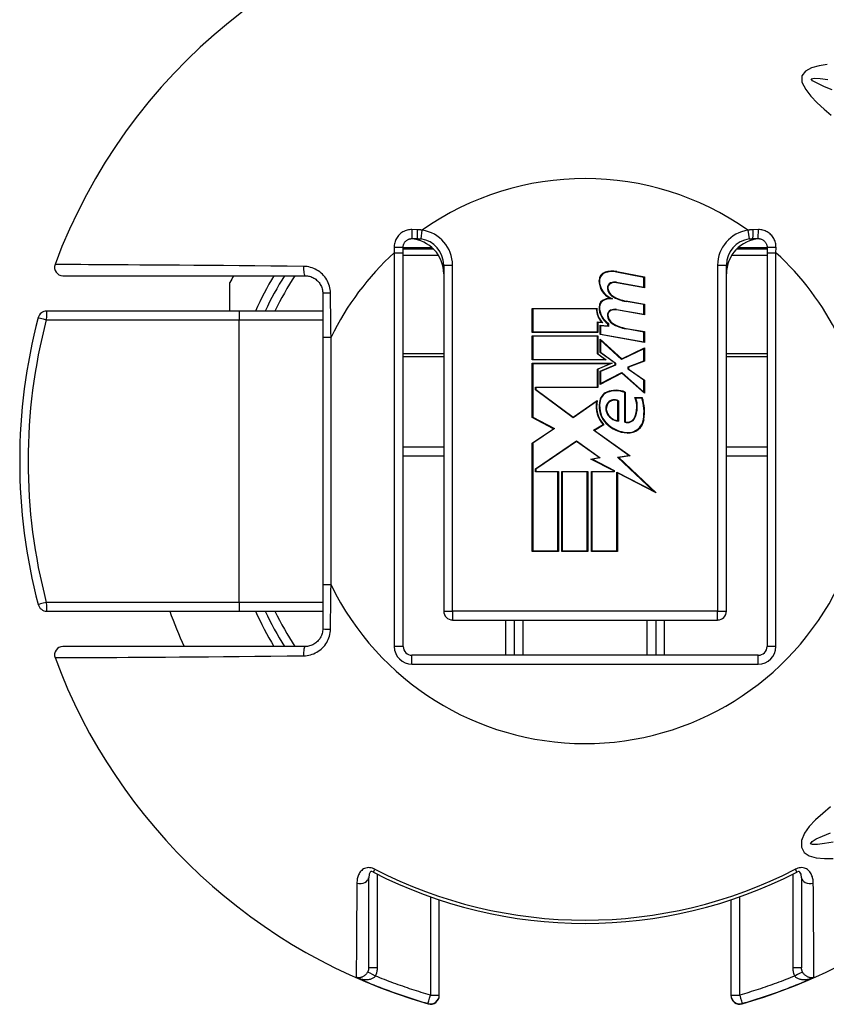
# Model space of a CAD drawing. Header units: inches. Extents: x 1.4 to 84.3, y 1.3 to 54.8.
# Tile 6 of 25: x 18 to 19.3, y 17 to 18.6. Entities that reach past the tile are written whole.
import ezdxf

# ---------------------------------------------------------------- set-up
doc = ezdxf.new("R2010")
doc.units = ezdxf.units.IN
doc.header["$LTSCALE"] = 5.063091
doc.header["$MEASUREMENT"] = 0
doc.layers.add('Visible Edges(ANSI)', color=7, linetype='Continuous', lineweight=25)
doc.layers.add('Visible Tangent Edges(ANSI)', color=7, linetype='Continuous', lineweight=25)

msp = doc.modelspace()

# ---------------------------------------------------------------- linework, layer by layer
at = {"layer": 'Visible Edges(ANSI)'}
for p, q in [((18.6256, 18.2359), (18.6342, 18.2359)), ((19.1833, 18.2359), (19.1919, 18.2359)), ((18.6111, 18.2129), (18.6111, 18.2214)), ((18.6611, 18.2185), (18.6111, 18.2185)), ((18.6111, 17.5684), (18.6111, 18.2129)), ((19.2064, 18.2185), (19.1564, 18.2185)), ((19.2064, 18.2214), (19.2064, 18.2129)), ((19.2064, 18.2129), (19.2064, 17.5684)), ((18.6776, 18.1925), (18.6776, 17.6262)), ((19.005, 18.1725), (18.9602, 18.1812)), ((18.9604, 18.182), (19.0058, 18.1731)), ((19.1399, 17.6262), (19.1399, 18.1925)), ((18.0546, 18.1752), (18.4507, 18.1752)), ((18.3279, 18.1174), (18.3279, 18.164)), ((19.0058, 18.1556), (18.9601, 18.1637)), ((18.9602, 18.1645), (19.005, 18.1566)), ((19.005, 18.1566), (19.005, 18.1725)), ((19.0058, 18.1731), (19.0058, 18.1556)), ((18.4796, 18.1463), (18.4796, 18.0745)), ((19.005, 18.1279), (18.9759, 18.1331)), ((18.976, 18.1339), (19.0058, 18.1286)), ((18.3435, 18.1174), (18.0283, 18.1174)), ((18.4796, 18.1174), (18.3435, 18.1174)), ((18.8224, 18.1218), (18.9279, 18.1218)), ((18.8224, 18.0825), (18.8224, 18.1218)), ((18.9271, 18.121), (18.8232, 18.121)), ((18.8232, 18.121), (18.8232, 18.0833)), ((19.0058, 18.1111), (18.9601, 18.1192)), ((18.9602, 18.12), (19.005, 18.112)), ((19.005, 18.112), (19.005, 18.1279)), ((19.0058, 18.1286), (19.0058, 18.1111)), ((18.9289, 18.0833), (18.9289, 18.0996)), ((18.9289, 18.0996), (18.9357, 18.099)), ((18.9297, 18.0988), (18.9297, 18.0825)), ((18.9378, 18.0981), (18.9297, 18.0988)), ((18.9462, 18.0929), (18.9462, 18.0967)), ((18.947, 18.0972), (18.947, 18.092)), ((18.9297, 18.0825), (18.8224, 18.0825)), ((18.8232, 18.0833), (18.9289, 18.0833)), ((18.9334, 18.094), (18.9462, 18.0929)), ((18.9334, 18.0789), (18.9334, 18.094)), ((18.947, 18.092), (18.9342, 18.0931)), ((18.9342, 18.0931), (18.9342, 18.0796)), ((19.005, 18.083), (18.9759, 18.0881)), ((18.976, 18.0889), (19.0058, 18.0837)), ((19.005, 18.0671), (19.005, 18.083)), ((19.0058, 18.0837), (19.0058, 18.0661)), ((18.4796, 18.0745), (18.4796, 17.6691)), ((18.8224, 18.0769), (18.9297, 18.0769)), ((18.8224, 18.0375), (18.8224, 18.0769)), ((18.9289, 18.0761), (18.8232, 18.0761)), ((18.8232, 18.0761), (18.8232, 18.0383)), ((18.9289, 18.0471), (18.9289, 18.0761)), ((18.9297, 18.0769), (18.9297, 18.0475)), ((19.0058, 18.0661), (18.9334, 18.0789)), ((18.9334, 18.0713), (18.9686, 18.0391)), ((18.9334, 18.0496), (18.9334, 18.0713)), ((18.9342, 18.0796), (19.005, 18.0671)), ((18.9685, 18.0381), (18.9342, 18.0695)), ((18.9342, 18.0695), (18.9342, 18.05)), ((18.9578, 18.0319), (18.9334, 18.0496)), ((18.9342, 18.05), (18.9586, 18.0323)), ((19.005, 18.0557), (18.9685, 18.0381)), ((18.9686, 18.0391), (19.0058, 18.057)), ((19.005, 18.0361), (19.005, 18.0557)), ((19.0058, 18.057), (19.0058, 18.0355)), ((18.9434, 18.0375), (18.8224, 18.0375)), ((18.8232, 18.0383), (18.9409, 18.0383)), ((18.9409, 18.0383), (18.9289, 18.0471)), ((18.9297, 18.0475), (18.9434, 18.0375)), ((18.9586, 18.0323), (18.9586, 18.0286)), ((18.9792, 18.0261), (19.005, 18.0361)), ((19.0058, 18.0355), (18.98, 18.0256)), ((18.8224, 18.0319), (18.9531, 18.0319)), ((18.8224, 17.9432), (18.8224, 18.0319)), ((18.9492, 18.0311), (18.8232, 18.0311)), ((18.8232, 18.0311), (18.8232, 17.9437)), ((18.9289, 18.0225), (18.9492, 18.0311)), ((18.9289, 17.9929), (18.9289, 18.0225)), ((18.9531, 18.0319), (18.9297, 18.022)), ((18.9297, 18.022), (18.9297, 17.9922)), ((18.9334, 18.0188), (18.9578, 18.0292)), ((18.9334, 17.9973), (18.9334, 18.0188)), ((18.9586, 18.0286), (18.9342, 18.0183)), ((18.9342, 18.0183), (18.9342, 17.9986)), ((18.9342, 17.9986), (18.969, 18.0166)), ((18.9578, 18.0292), (18.9578, 18.0319)), ((18.969, 18.0166), (19.005, 17.9848)), ((18.9792, 18.022), (18.9792, 18.0261)), ((19.005, 18.0041), (18.9792, 18.022)), ((18.98, 18.0256), (18.98, 18.0224)), ((18.98, 18.0224), (19.0058, 18.0045)), ((18.9688, 18.0156), (18.9334, 17.9973)), ((19.0058, 17.983), (18.9688, 18.0156)), ((19.005, 17.9848), (19.005, 18.0041)), ((19.0058, 18.0045), (19.0058, 17.983)), ((18.8276, 17.9885), (18.8276, 17.9929)), ((18.8276, 17.9929), (18.9289, 17.9929)), ((18.8891, 17.9426), (18.8276, 17.9885)), ((18.8284, 17.9922), (18.8284, 17.9889)), ((18.9297, 17.9922), (18.8284, 17.9922)), ((18.8284, 17.9889), (18.8891, 17.9436)), ((18.9736, 17.9355), (18.9736, 17.9841)), ((18.9744, 17.9846), (18.9744, 17.9361)), ((18.8891, 17.9436), (18.9287, 17.9711)), ((18.9275, 17.9693), (18.8891, 17.9426)), ((18.9625, 17.9381), (18.9625, 17.9699)), ((18.9633, 17.9703), (18.9633, 17.9372)), ((18.9903, 17.9758), (19.0023, 17.9758)), ((19.0017, 17.975), (18.9915, 17.975)), ((18.8571, 17.9248), (18.8224, 17.9432)), ((18.8232, 17.9437), (18.8586, 17.9249)), ((18.8224, 17.9014), (18.8571, 17.9248)), ((18.8586, 17.9249), (18.8232, 17.901)), ((18.9226, 17.9222), (18.9382, 17.9315)), ((18.9804, 17.881), (18.9226, 17.9222)), ((18.9394, 17.9313), (18.9241, 17.9221)), ((18.9241, 17.9221), (18.9825, 17.8805)), ((18.8276, 17.8589), (18.8945, 17.9048)), ((18.8945, 17.9038), (18.8284, 17.8585)), ((18.8945, 17.9048), (18.9336, 17.8774)), ((18.9317, 17.8778), (18.8945, 17.9038)), ((18.6111, 17.8949), (18.6776, 17.8949)), ((18.8224, 17.724), (18.8224, 17.9014)), ((18.8232, 17.901), (18.8232, 17.7248)), ((19.1399, 17.8949), (19.2064, 17.8949)), ((18.9183, 17.8752), (18.9317, 17.8778)), ((18.9557, 17.8557), (18.9183, 17.8752)), ((18.9336, 17.8774), (18.9207, 17.8748)), ((18.9207, 17.8748), (18.9565, 17.8562)), ((18.9619, 17.8784), (18.9804, 17.881)), ((19.0203, 17.823), (18.9619, 17.8784)), ((18.9825, 17.8805), (18.9637, 17.8778)), ((18.9637, 17.8778), (19.0249, 17.8197)), ((18.8276, 17.8541), (18.8276, 17.8589)), ((18.8284, 17.8585), (18.8284, 17.8549)), ((18.9557, 17.8549), (18.9557, 17.8557)), ((18.9565, 17.8562), (18.9565, 17.8541)), ((18.8642, 17.8541), (18.8276, 17.8541)), ((18.8284, 17.8549), (18.865, 17.8549)), ((18.8642, 17.7248), (18.8642, 17.8541)), ((18.865, 17.8549), (18.865, 17.724)), ((18.8706, 17.8549), (18.9132, 17.8549)), ((18.8706, 17.724), (18.8706, 17.8549)), ((18.9124, 17.8541), (18.8714, 17.8541)), ((18.8714, 17.8541), (18.8714, 17.7248)), ((18.9124, 17.7248), (18.9124, 17.8541)), ((18.9132, 17.8549), (18.9132, 17.724)), ((18.9191, 17.8549), (18.9557, 17.8549)), ((18.9191, 17.724), (18.9191, 17.8549)), ((18.9565, 17.8541), (18.9199, 17.8541)), ((18.9199, 17.8541), (18.9199, 17.7248)), ((18.9609, 17.7248), (18.9609, 17.8539)), ((18.9609, 17.8539), (19.0203, 17.823)), ((18.9617, 17.8526), (18.9617, 17.724)), ((19.0249, 17.8197), (18.9617, 17.8526)), ((18.865, 17.724), (18.8224, 17.724)), ((18.8232, 17.7248), (18.8642, 17.7248)), ((18.9132, 17.724), (18.8706, 17.724)), ((18.8714, 17.7248), (18.9124, 17.7248)), ((18.9617, 17.724), (18.9191, 17.724)), ((18.9199, 17.7248), (18.9609, 17.7248)), ((18.4796, 17.6691), (18.4796, 17.5973)), ((18.0283, 17.6262), (18.3435, 17.6262)), ((18.3435, 17.6262), (18.4796, 17.6262)), ((18.692, 17.6117), (19.1255, 17.6117)), ((18.7932, 17.5539), (18.7932, 17.6117)), ((19.0243, 17.6117), (19.0243, 17.5539)), ((18.4507, 17.5684), (18.0546, 17.5684)), ((19.1919, 17.5539), (18.6256, 17.5539)), ((18.5548, 17.0425), (18.5548, 17.19)), ((19.2627, 17.19), (19.2627, 17.0425)), ((18.6703, 16.9979), (18.6703, 17.1536)), ((19.1471, 17.1536), (19.1471, 16.9979)), ((18.6703, 16.9974), (18.6703, 16.9979)), ((19.1471, 16.9979), (19.1471, 16.9974))]:
    msp.add_line(p, q, dxfattribs=at)
at = {"layer": 'Visible Edges(ANSI)', "flags": 128}
for points in [[(18.6111, 18.2214), (18.6111, 18.2224), (18.6112, 18.2233), (18.6114, 18.2242), (18.6116, 18.2252), (18.6119, 18.2261), (18.6122, 18.227), (18.6126, 18.2278), (18.613, 18.2286), (18.6135, 18.2295), (18.6141, 18.2302), (18.6147, 18.231), (18.6153, 18.2317), (18.616, 18.2323), (18.6168, 18.2329), (18.6175, 18.2334), (18.6183, 18.2339), (18.6192, 18.2344), (18.62, 18.2348), (18.6209, 18.2351), (18.6218, 18.2354), (18.6227, 18.2356), (18.6237, 18.2358), (18.6246, 18.2359), (18.6256, 18.2359)], [(18.6342, 18.2359), (18.6345, 18.2359), (18.6347, 18.2359), (18.635, 18.2359), (18.6353, 18.2359), (18.6355, 18.2359), (18.6358, 18.2359), (18.636, 18.2358), (18.6363, 18.2358), (18.6366, 18.2358), (18.6368, 18.2358), (18.6371, 18.2358), (18.6373, 18.2358), (18.6376, 18.2358), (18.6378, 18.2357), (18.6381, 18.2357), (18.6384, 18.2357), (18.6386, 18.2357), (18.6389, 18.2356), (18.6391, 18.2356), (18.6394, 18.2356), (18.6396, 18.2355), (18.6399, 18.2355), (18.6401, 18.2355), (18.6404, 18.2354)], [(19.1771, 18.2354), (19.1774, 18.2355), (19.1776, 18.2355), (19.1779, 18.2355), (19.1781, 18.2356), (19.1784, 18.2356), (19.1786, 18.2356), (19.1789, 18.2357), (19.1791, 18.2357), (19.1794, 18.2357), (19.1797, 18.2357), (19.1799, 18.2358), (19.1802, 18.2358), (19.1804, 18.2358), (19.1807, 18.2358), (19.1809, 18.2358), (19.1812, 18.2358), (19.1815, 18.2358), (19.1817, 18.2359), (19.182, 18.2359), (19.1822, 18.2359), (19.1825, 18.2359), (19.1828, 18.2359), (19.183, 18.2359), (19.1833, 18.2359)], [(19.1919, 18.2359), (19.1929, 18.2359), (19.1938, 18.2358), (19.1948, 18.2356), (19.1957, 18.2354), (19.1966, 18.2351), (19.1975, 18.2348), (19.1983, 18.2344), (19.1992, 18.2339), (19.2, 18.2334), (19.2007, 18.2329), (19.2015, 18.2323), (19.2022, 18.2317), (19.2028, 18.231), (19.2034, 18.2302), (19.204, 18.2295), (19.2045, 18.2286), (19.2049, 18.2278), (19.2053, 18.227), (19.2056, 18.2261), (19.2059, 18.2252), (19.2061, 18.2242), (19.2063, 18.2233), (19.2064, 18.2224), (19.2064, 18.2214)], [(18.4507, 18.1752), (18.4526, 18.1751), (18.4545, 18.175), (18.4563, 18.1746), (18.4582, 18.1742), (18.46, 18.1737), (18.4617, 18.173), (18.4634, 18.1723), (18.4651, 18.1714), (18.4667, 18.1704), (18.4682, 18.1693), (18.4697, 18.1681), (18.4711, 18.1668), (18.4724, 18.1655), (18.4736, 18.164), (18.4747, 18.1625), (18.4757, 18.1609), (18.4766, 18.1592), (18.4774, 18.1575), (18.4781, 18.1557), (18.4786, 18.1539), (18.4791, 18.152), (18.4794, 18.1501), (18.4796, 18.1482), (18.4796, 18.1463)], [(18.4796, 17.5973), (18.4796, 17.5954), (18.4794, 17.5935), (18.4791, 17.5916), (18.4786, 17.5897), (18.4781, 17.5879), (18.4774, 17.5861), (18.4766, 17.5844), (18.4757, 17.5827), (18.4747, 17.5811), (18.4736, 17.5796), (18.4724, 17.5781), (18.4711, 17.5767), (18.4697, 17.5755), (18.4682, 17.5743), (18.4667, 17.5732), (18.4651, 17.5722), (18.4634, 17.5713), (18.4617, 17.5705), (18.46, 17.5699), (18.4582, 17.5693), (18.4563, 17.5689), (18.4545, 17.5686), (18.4526, 17.5684), (18.4507, 17.5684)], [(18.5626, 17.1989), (18.5599, 17.1999), (18.5585, 17.2), (18.5574, 17.1992), (18.5556, 17.1958), (18.5548, 17.19)], [(19.2627, 17.19), (19.2619, 17.1958), (19.2601, 17.1992), (19.259, 17.2), (19.2576, 17.1999), (19.2549, 17.1989)]]:
    msp.add_lwpolyline(points, dxfattribs=at)
at = {"layer": 'Visible Edges(ANSI)'}
for centre, radius, start, end in [((18.9087, 17.8718), 0.9247, 37.5315, 159.6397), ((18.6198, 18.1781), 0.0578, 0, 86.1753), ((18.6342, 18.1925), 0.0433, 0, 81.818), ((19.1977, 18.1781), 0.0578, 93.8247, 180), ((19.1833, 18.1925), 0.0433, 98.182, 180), ((18.0546, 18.1888), 0.0136, 159.6397, 270), ((18.9454, 18.1675), 0.0139, 108.4749, 179.6788), ((18.9454, 18.1675), 0.0131, 108.4749, 179.6788), ((18.9531, 18.1445), 0.0382, 79, 108.4749), ((18.9531, 18.1445), 0.0374, 79, 108.4749), ((18.9087, 17.8718), 0.6502, 152.1819, 153.2951), ((18.9087, 17.8718), 0.5779, 148.3318, 154.8493), ((18.964, 18.1674), 0.0326, 179.6788, 243.9514), ((18.964, 18.1674), 0.0318, 179.6788, 250.8135), ((18.9539, 18.1553), 0.00875, 113.548, 186.1032), ((18.9539, 18.1553), 0.00796, 113.548, 186.1032), ((18.9573, 18.1477), 0.0171, 80.0082, 113.548), ((18.9573, 18.1477), 0.0163, 79.9917, 113.548), ((18.9626, 18.1562), 0.0175, 186.1032, 237.6315), ((18.9626, 18.1562), 0.0167, 186.1032, 237.6098), ((18.9449, 18.1237), 0.0134, 106.9927, 179.4777), ((18.9449, 18.1237), 0.0126, 106.9927, 179.4777), ((18.9522, 18.1), 0.0382, 93.6164, 106.9927), ((18.9522, 18.1), 0.0374, 87.777, 106.9927), ((18.9858, 18.1947), 0.0625, 238.5527, 260.8206), ((18.9858, 18.1947), 0.0617, 238.5587, 260.8259), ((18.0283, 18.103), 0.0144, 90, 165.2875), ((18.9597, 18.1212), 0.0326, 180.2225, 222.7325), ((18.9597, 18.1212), 0.0318, 178.7947, 226.5861), ((18.9633, 18.1235), 0.0318, 179.4777, 237.4115), ((18.9633, 18.1235), 0.031, 179.4777, 238.2123), ((18.9539, 18.1108), 0.00875, 113.557, 186.0294), ((18.9539, 18.1108), 0.00796, 113.557, 186.0294), ((18.9573, 18.1031), 0.0171, 80, 113.557), ((18.9573, 18.1031), 0.0163, 80, 113.557), ((18.9087, 17.8718), 0.9247, 165.2875, 194.7125), ((18.9626, 18.1117), 0.0175, 186.0294, 237.6009), ((18.9626, 18.1117), 0.0167, 186.0294, 237.6009), ((18.9867, 18.1496), 0.0625, 237.6009, 260), ((18.9867, 18.1496), 0.0617, 237.6009, 260), ((18.9523, 17.9662), 0.0202, 113.8447, 175.0803), ((18.9593, 17.9504), 0.0374, 66.1557, 113.8447), ((18.9593, 17.9504), 0.0366, 66.9646, 113.8447), ((18.9713, 17.9613), 0.0446, 169.659, 221.9136), ((18.9713, 17.9613), 0.0438, 167.0782, 223.179), ((18.9713, 17.9613), 0.0396, 170.4089, 224.1684), ((18.9523, 17.9662), 0.0194, 113.8447, 175.1758), ((18.9564, 17.9587), 0.0135, 59.4509, 141.1551), ((18.9564, 17.9587), 0.0127, 61.4919, 141.1551), ((18.9527, 17.9602), 0.0407, 334.6783, 22.5611), ((18.9527, 17.9602), 0.0415, 334.6783, 20.9242), ((18.9254, 17.9519), 0.0797, 351.5605, 16.9142), ((18.9254, 17.9519), 0.0805, 351.5605, 17.3344), ((18.9713, 17.9613), 0.0388, 170.3607, 224.1684), ((18.9579, 17.9576), 0.0153, 141.1551, 199.3363), ((18.9579, 17.9576), 0.0145, 141.1551, 199.3363), ((18.9652, 17.9601), 0.023, 199.3363, 265.2772), ((18.9652, 17.9601), 0.0223, 199.3363, 263.041), ((18.978, 17.9483), 0.0135, 250.9897, 334.6783), ((18.978, 17.9483), 0.0127, 253.5253, 334.6783), ((18.9792, 17.9439), 0.0254, 266.5648, 351.5605), ((18.9792, 17.9439), 0.0262, 266.5648, 351.5605), ((18.9808, 17.9705), 0.0528, 224.1684, 266.5648), ((18.9808, 17.9705), 0.052, 224.1684, 266.5648), ((18.0283, 17.6406), 0.0144, 194.7125, 270), ((18.9087, 17.8718), 0.7224, 199.8769, 204.8346), ((18.9087, 17.8718), 0.5779, 205.1507, 211.6682), ((18.692, 17.6262), 0.0144, 180, 270), ((19.1255, 17.6262), 0.0144, 270, 0), ((18.0546, 17.5548), 0.0136, 90, 200.3603), ((18.6256, 17.5684), 0.0144, 180, 270), ((19.1919, 17.5684), 0.0144, 270, 0), ((18.9087, 17.8718), 0.9247, 200.3603, 253.8724), ((18.9087, 17.8718), 0.9247, 286.1276, 322.4685), ((18.9087, 17.8718), 0.7567, 242.7787, 297.2213), ((18.6559, 16.9974), 0.0144, 253.8724, 0), ((19.1616, 16.9974), 0.0144, 180, 286.1276)]:
    msp.add_arc(centre, radius, start, end, dxfattribs=at)
at = {"layer": 'Visible Tangent Edges(ANSI)'}
for p, q in [((18.6341, 18.2505), (18.6254, 18.2506)), ((18.6404, 18.2354), (18.6425, 18.2497)), ((19.175, 18.2497), (19.1771, 18.2354)), ((19.1921, 18.2506), (19.1834, 18.2505)), ((18.5965, 18.2216), (18.5967, 18.2129)), ((18.5967, 18.2129), (18.5967, 17.5684)), ((18.5967, 18.2129), (18.6111, 18.2129)), ((18.6111, 18.2216), (18.6559, 18.2216)), ((18.6559, 18.2213), (18.6559, 18.2185)), ((19.1616, 18.2216), (19.2064, 18.2216)), ((19.1616, 18.2185), (19.1616, 18.2213)), ((19.2064, 18.2129), (19.2208, 18.2129)), ((19.2208, 18.2129), (19.221, 18.2216)), ((19.2208, 17.5684), (19.2208, 18.2129)), ((18.6111, 18.2087), (18.6688, 18.2087)), ((19.1487, 18.2087), (19.2064, 18.2087)), ((18.6776, 18.1925), (18.692, 18.1925)), ((18.692, 17.6262), (18.692, 18.1925)), ((19.1255, 18.1925), (19.1255, 17.6262)), ((19.1255, 18.1925), (19.1399, 18.1925)), ((18.0276, 18.103), (18.3427, 18.103)), ((18.3427, 18.103), (18.4796, 18.103)), ((18.3427, 18.103), (18.3427, 17.6406)), ((18.4796, 18.0745), (18.4932, 18.0745)), ((18.4932, 17.6691), (18.4932, 18.0745)), ((18.6776, 18.0474), (18.6111, 18.0474)), ((18.6111, 18.0428), (18.6776, 18.0428)), ((19.2064, 18.0474), (19.1399, 18.0474)), ((19.1399, 18.0428), (19.2064, 18.0428)), ((18.6111, 17.8805), (18.6776, 17.8805)), ((19.1399, 17.8805), (19.2064, 17.8805)), ((18.4932, 17.6691), (18.4796, 17.6691)), ((18.3427, 17.6406), (18.0276, 17.6406)), ((18.4796, 17.6406), (18.3427, 17.6406)), ((18.6776, 17.6262), (18.692, 17.6262)), ((19.1255, 17.6262), (18.692, 17.6262)), ((18.692, 17.6262), (18.692, 17.6117)), ((19.1255, 17.6262), (19.1399, 17.6262)), ((19.1255, 17.6117), (19.1255, 17.6262)), ((18.7787, 17.6117), (18.7787, 17.5539)), ((18.8076, 17.5539), (18.8076, 17.6117)), ((19.0099, 17.6117), (19.0099, 17.5539)), ((19.0388, 17.5539), (19.0388, 17.6117)), ((18.6111, 17.5684), (18.5967, 17.5684)), ((19.2208, 17.5684), (19.2064, 17.5684)), ((18.6256, 17.5395), (18.6256, 17.5539)), ((19.1919, 17.5395), (19.1919, 17.5539)), ((18.6256, 17.5395), (19.1919, 17.5395)), ((18.5626, 17.1989), (18.5651, 17.2037)), ((18.5692, 17.0427), (18.5692, 17.1955)), ((19.2483, 17.1955), (19.2483, 17.0427)), ((19.2524, 17.2037), (19.2549, 17.1989)), ((18.6559, 17.1586), (18.6559, 16.9977)), ((19.1616, 16.9977), (19.1616, 17.1586)), ((18.5345, 17.0268), (18.5345, 17.0277)), ((19.283, 17.0277), (19.283, 17.0268)), ((18.6519, 16.984), (18.6519, 16.9835)), ((19.1656, 16.9835), (19.1656, 16.984))]:
    msp.add_line(p, q, dxfattribs=at)
at = {"layer": 'Visible Tangent Edges(ANSI)', "flags": 128}
for points in [[(19.3047, 18.5207), (19.2915, 18.5189), (19.279, 18.5154), (19.269, 18.51), (19.2632, 18.5023), (19.2634, 18.4921), (19.2695, 18.4801), (19.2782, 18.4689), (19.2885, 18.4581), (19.2998, 18.4478), (19.3113, 18.4377)], [(19.313, 18.4792), (19.3002, 18.4845), (19.2892, 18.4896), (19.2806, 18.4943), (19.2786, 18.4974), (19.2834, 18.4984), (19.293, 18.4979), (19.3056, 18.4963)], [(18.6254, 18.2506), (18.6235, 18.2506), (18.6215, 18.2504), (18.6197, 18.2501), (18.6178, 18.2497), (18.616, 18.2492), (18.6142, 18.2485), (18.6125, 18.2478), (18.6108, 18.2469), (18.6092, 18.2459), (18.6076, 18.2448), (18.6062, 18.2436), (18.6048, 18.2423), (18.6035, 18.2409), (18.6023, 18.2394), (18.6012, 18.2378), (18.6002, 18.2362), (18.5993, 18.2345), (18.5986, 18.2328), (18.5979, 18.231), (18.5974, 18.2292), (18.597, 18.2273), (18.5967, 18.2254), (18.5966, 18.2235), (18.5965, 18.2216)], [(18.6425, 18.2497), (18.6421, 18.2498), (18.6418, 18.2499), (18.6414, 18.2499), (18.6411, 18.25), (18.6407, 18.25), (18.6404, 18.25), (18.64, 18.2501), (18.6397, 18.2501), (18.6393, 18.2502), (18.639, 18.2502), (18.6387, 18.2502), (18.6383, 18.2503), (18.638, 18.2503), (18.6376, 18.2503), (18.6373, 18.2503), (18.6369, 18.2504), (18.6366, 18.2504), (18.6362, 18.2504), (18.6359, 18.2504), (18.6355, 18.2504), (18.6352, 18.2504), (18.6348, 18.2505), (18.6345, 18.2505), (18.6341, 18.2505)], [(19.1834, 18.2505), (19.183, 18.2505), (19.1827, 18.2505), (19.1823, 18.2504), (19.182, 18.2504), (19.1816, 18.2504), (19.1813, 18.2504), (19.1809, 18.2504), (19.1806, 18.2504), (19.1802, 18.2503), (19.1799, 18.2503), (19.1795, 18.2503), (19.1792, 18.2503), (19.1788, 18.2502), (19.1785, 18.2502), (19.1781, 18.2502), (19.1778, 18.2501), (19.1775, 18.2501), (19.1771, 18.25), (19.1768, 18.25), (19.1764, 18.25), (19.1761, 18.2499), (19.1757, 18.2499), (19.1754, 18.2498), (19.175, 18.2497)], [(19.221, 18.2216), (19.2209, 18.2235), (19.2208, 18.2254), (19.2205, 18.2273), (19.2201, 18.2292), (19.2196, 18.231), (19.2189, 18.2328), (19.2182, 18.2345), (19.2173, 18.2362), (19.2163, 18.2378), (19.2152, 18.2394), (19.214, 18.2409), (19.2127, 18.2423), (19.2113, 18.2436), (19.2099, 18.2448), (19.2083, 18.2459), (19.2067, 18.2469), (19.205, 18.2478), (19.2033, 18.2485), (19.2015, 18.2492), (19.1997, 18.2497), (19.1978, 18.2501), (19.196, 18.2504), (19.194, 18.2506), (19.1921, 18.2506)], [(18.4484, 18.1904), (18.4216, 18.1907), (18.3949, 18.191), (18.3686, 18.1913), (18.3428, 18.1915), (18.3174, 18.1917), (18.2927, 18.1919), (18.2686, 18.1921), (18.2452, 18.1923), (18.2227, 18.1925), (18.2011, 18.1926), (18.1806, 18.1927), (18.1612, 18.1929), (18.143, 18.193), (18.1261, 18.1931), (18.1106, 18.1932), (18.0964, 18.1932), (18.0839, 18.1933), (18.0729, 18.1934), (18.0635, 18.1934), (18.0558, 18.1934), (18.0497, 18.1935), (18.0453, 18.1935), (18.0427, 18.1935), (18.0418, 18.1935)], [(18.4923, 18.1469), (18.4922, 18.1497), (18.4919, 18.1526), (18.4914, 18.1554), (18.4907, 18.1582), (18.4898, 18.1609), (18.4887, 18.1635), (18.4875, 18.1661), (18.4861, 18.1686), (18.4846, 18.171), (18.4829, 18.1733), (18.481, 18.1755), (18.4791, 18.1776), (18.477, 18.1795), (18.4748, 18.1813), (18.4724, 18.183), (18.47, 18.1845), (18.4675, 18.1858), (18.4649, 18.187), (18.4623, 18.188), (18.4595, 18.1888), (18.4568, 18.1895), (18.454, 18.19), (18.4512, 18.1903), (18.4484, 18.1904)], [(18.4932, 18.0745), (18.4932, 18.0775), (18.4931, 18.0805), (18.4931, 18.0835), (18.4931, 18.0866), (18.493, 18.0896), (18.493, 18.0926), (18.493, 18.0956), (18.4929, 18.0986), (18.4929, 18.1016), (18.4928, 18.1046), (18.4928, 18.1077), (18.4928, 18.1107), (18.4927, 18.1137), (18.4927, 18.1167), (18.4927, 18.1197), (18.4926, 18.1227), (18.4926, 18.1258), (18.4925, 18.1288), (18.4925, 18.1318), (18.4925, 18.1348), (18.4924, 18.1378), (18.4924, 18.1409), (18.4923, 18.1439), (18.4923, 18.1469)], [(18.4923, 17.5967), (18.4923, 17.5997), (18.4924, 17.6027), (18.4924, 17.6057), (18.4925, 17.6088), (18.4925, 17.6118), (18.4925, 17.6148), (18.4926, 17.6178), (18.4926, 17.6208), (18.4927, 17.6239), (18.4927, 17.6269), (18.4927, 17.6299), (18.4928, 17.6329), (18.4928, 17.6359), (18.4928, 17.6389), (18.4929, 17.642), (18.4929, 17.645), (18.493, 17.648), (18.493, 17.651), (18.493, 17.654), (18.4931, 17.657), (18.4931, 17.66), (18.4931, 17.663), (18.4932, 17.6661), (18.4932, 17.6691)], [(18.4484, 17.5532), (18.4512, 17.5533), (18.454, 17.5536), (18.4568, 17.5541), (18.4595, 17.5547), (18.4623, 17.5556), (18.4649, 17.5566), (18.4675, 17.5578), (18.47, 17.5591), (18.4724, 17.5606), (18.4748, 17.5623), (18.477, 17.5641), (18.4791, 17.566), (18.481, 17.568), (18.4829, 17.5702), (18.4846, 17.5725), (18.4861, 17.575), (18.4875, 17.5775), (18.4887, 17.58), (18.4898, 17.5827), (18.4907, 17.5854), (18.4914, 17.5882), (18.4919, 17.591), (18.4922, 17.5938), (18.4923, 17.5967)], [(18.0418, 17.5501), (18.0427, 17.5501), (18.0453, 17.5501), (18.0497, 17.5501), (18.0558, 17.5501), (18.0635, 17.5502), (18.0729, 17.5502), (18.0839, 17.5503), (18.0964, 17.5503), (18.1106, 17.5504), (18.1261, 17.5505), (18.143, 17.5506), (18.1612, 17.5507), (18.1806, 17.5508), (18.2011, 17.551), (18.2227, 17.5511), (18.2452, 17.5513), (18.2686, 17.5515), (18.2927, 17.5516), (18.3174, 17.5519), (18.3428, 17.5521), (18.3686, 17.5523), (18.3949, 17.5526), (18.4216, 17.5529), (18.4484, 17.5532)], [(19.3102, 17.3057), (19.2976, 17.2953), (19.2857, 17.2847), (19.2754, 17.2738), (19.2675, 17.2626), (19.2629, 17.2511), (19.2625, 17.2398), (19.2669, 17.2314), (19.2753, 17.2258), (19.2867, 17.2226), (19.3002, 17.2213), (19.3147, 17.2212)], [(19.3143, 17.2481), (19.3002, 17.2457), (19.2887, 17.2442), (19.2808, 17.2441), (19.2776, 17.2456), (19.28, 17.249), (19.2869, 17.2533), (19.2972, 17.2582), (19.3099, 17.2635)], [(18.5651, 17.2037), (18.563, 17.2047), (18.5608, 17.2054), (18.5586, 17.206), (18.5564, 17.2063), (18.5542, 17.2064), (18.5521, 17.2062), (18.5501, 17.2058), (18.5482, 17.2051), (18.5465, 17.2042), (18.5449, 17.2032), (18.5435, 17.202), (18.5422, 17.2007), (18.541, 17.1994), (18.54, 17.1979), (18.5391, 17.1964), (18.5383, 17.1948), (18.5377, 17.1932), (18.5371, 17.1915), (18.5366, 17.1899), (18.5362, 17.1881), (18.5359, 17.1864), (18.5357, 17.1847), (18.5356, 17.1829), (18.5355, 17.1811)], [(19.282, 17.1811), (19.2819, 17.1829), (19.2818, 17.1847), (19.2816, 17.1864), (19.2813, 17.1881), (19.2809, 17.1899), (19.2804, 17.1915), (19.2798, 17.1932), (19.2792, 17.1948), (19.2784, 17.1964), (19.2775, 17.1979), (19.2765, 17.1994), (19.2753, 17.2007), (19.274, 17.202), (19.2726, 17.2032), (19.271, 17.2042), (19.2693, 17.2051), (19.2674, 17.2058), (19.2654, 17.2062), (19.2633, 17.2064), (19.2611, 17.2063), (19.2589, 17.206), (19.2567, 17.2054), (19.2545, 17.2047), (19.2524, 17.2037)], [(18.5355, 17.1811), (18.5354, 17.1706), (18.5354, 17.1603), (18.5353, 17.1503), (18.5352, 17.1407), (18.5351, 17.1313), (18.5351, 17.1223), (18.535, 17.1136), (18.535, 17.1053), (18.5349, 17.0973), (18.5349, 17.0897), (18.5348, 17.0825), (18.5348, 17.0757), (18.5347, 17.0692), (18.5347, 17.0632), (18.5347, 17.0576), (18.5346, 17.0524), (18.5346, 17.0477), (18.5346, 17.0434), (18.5345, 17.0396), (18.5345, 17.0363), (18.5345, 17.0334), (18.5345, 17.0311), (18.5345, 17.0292), (18.5345, 17.0277)], [(19.283, 17.0277), (19.283, 17.0292), (19.283, 17.0311), (19.283, 17.0335), (19.283, 17.0364), (19.283, 17.0397), (19.2829, 17.0435), (19.2829, 17.0478), (19.2829, 17.0525), (19.2828, 17.0576), (19.2828, 17.0632), (19.2828, 17.0691), (19.2827, 17.0755), (19.2827, 17.0823), (19.2826, 17.0895), (19.2826, 17.0971), (19.2825, 17.105), (19.2825, 17.1133), (19.2824, 17.122), (19.2824, 17.1311), (19.2823, 17.1405), (19.2822, 17.1502), (19.2821, 17.1602), (19.2821, 17.1706), (19.282, 17.1811)], [(18.5531, 17.0356), (18.5525, 17.0346), (18.5519, 17.0337), (18.5513, 17.0328), (18.5505, 17.0319), (18.5498, 17.0312), (18.549, 17.0304), (18.5482, 17.0298), (18.5474, 17.0292), (18.5466, 17.0286), (18.5457, 17.0281), (18.5449, 17.0277), (18.544, 17.0273), (18.5432, 17.027), (18.5424, 17.0267), (18.5415, 17.0265), (18.5407, 17.0263), (18.5399, 17.0262), (18.5391, 17.0262), (18.5383, 17.0262), (18.5375, 17.0262), (18.5367, 17.0263), (18.5359, 17.0264), (18.5352, 17.0266), (18.5345, 17.0268)], [(18.5548, 17.0425), (18.5548, 17.0422), (18.5547, 17.0419), (18.5547, 17.0416), (18.5547, 17.0413), (18.5547, 17.041), (18.5547, 17.0407), (18.5546, 17.0404), (18.5546, 17.0401), (18.5545, 17.0398), (18.5545, 17.0395), (18.5544, 17.0393), (18.5543, 17.039), (18.5543, 17.0387), (18.5542, 17.0384), (18.5541, 17.0381), (18.554, 17.0378), (18.5539, 17.0375), (18.5538, 17.0372), (18.5537, 17.037), (18.5536, 17.0367), (18.5535, 17.0364), (18.5533, 17.0361), (18.5532, 17.0359), (18.5531, 17.0356)], [(18.5658, 17.029), (18.5661, 17.0295), (18.5664, 17.0301), (18.5666, 17.0306), (18.5669, 17.0311), (18.5671, 17.0317), (18.5673, 17.0322), (18.5675, 17.0328), (18.5677, 17.0334), (18.5679, 17.0339), (18.5681, 17.0345), (18.5682, 17.0351), (18.5684, 17.0356), (18.5685, 17.0362), (18.5686, 17.0368), (18.5687, 17.0374), (18.5688, 17.0379), (18.5689, 17.0385), (18.569, 17.0391), (18.5691, 17.0397), (18.5691, 17.0403), (18.5692, 17.0409), (18.5692, 17.0415), (18.5692, 17.0421), (18.5692, 17.0427)], [(19.2483, 17.0427), (19.2483, 17.0421), (19.2483, 17.0415), (19.2483, 17.0409), (19.2484, 17.0403), (19.2484, 17.0397), (19.2485, 17.0391), (19.2486, 17.0385), (19.2487, 17.0379), (19.2488, 17.0374), (19.2489, 17.0368), (19.249, 17.0362), (19.2491, 17.0356), (19.2493, 17.0351), (19.2494, 17.0345), (19.2496, 17.0339), (19.2498, 17.0334), (19.25, 17.0328), (19.2502, 17.0322), (19.2504, 17.0317), (19.2506, 17.0311), (19.2509, 17.0306), (19.2511, 17.0301), (19.2514, 17.0295), (19.2516, 17.029)], [(19.2644, 17.0356), (19.2643, 17.0359), (19.2642, 17.0361), (19.264, 17.0364), (19.2639, 17.0367), (19.2638, 17.037), (19.2637, 17.0372), (19.2636, 17.0375), (19.2635, 17.0378), (19.2634, 17.0381), (19.2633, 17.0384), (19.2632, 17.0387), (19.2632, 17.039), (19.2631, 17.0393), (19.263, 17.0395), (19.263, 17.0398), (19.2629, 17.0401), (19.2629, 17.0404), (19.2628, 17.0407), (19.2628, 17.041), (19.2628, 17.0413), (19.2628, 17.0416), (19.2627, 17.0419), (19.2627, 17.0422), (19.2627, 17.0425)], [(19.283, 17.0268), (19.2823, 17.0266), (19.2816, 17.0264), (19.2808, 17.0263), (19.28, 17.0262), (19.2792, 17.0262), (19.2784, 17.0262), (19.2776, 17.0262), (19.2768, 17.0263), (19.276, 17.0265), (19.2751, 17.0267), (19.2743, 17.027), (19.2735, 17.0273), (19.2726, 17.0277), (19.2718, 17.0281), (19.2709, 17.0286), (19.2701, 17.0292), (19.2693, 17.0298), (19.2685, 17.0304), (19.2677, 17.0312), (19.267, 17.0319), (19.2662, 17.0328), (19.2656, 17.0337), (19.265, 17.0346), (19.2644, 17.0356)], [(18.5345, 17.0268), (18.5359, 17.0262), (18.5373, 17.0257), (18.5387, 17.0253), (18.5402, 17.0248), (18.5416, 17.0245), (18.5431, 17.0241), (18.5446, 17.0239), (18.546, 17.0236), (18.5475, 17.0235), (18.549, 17.0234), (18.5504, 17.0233), (18.5519, 17.0233), (18.5533, 17.0234), (18.5547, 17.0235), (18.5561, 17.0237), (18.5575, 17.024), (18.5588, 17.0243), (18.5601, 17.0248), (18.5613, 17.0253), (18.5624, 17.0259), (18.5634, 17.0265), (18.5643, 17.0273), (18.5652, 17.0281), (18.5658, 17.029)], [(18.5345, 17.0268), (18.5393, 17.0247), (18.5441, 17.0226), (18.5489, 17.0206), (18.5537, 17.0185), (18.5585, 17.0165), (18.5634, 17.0146), (18.5682, 17.0126), (18.5731, 17.0107), (18.5779, 17.0088), (18.5828, 17.007), (18.5877, 17.0052), (18.5926, 17.0034), (18.5975, 17.0016), (18.6024, 16.9999), (18.6073, 16.9981), (18.6122, 16.9965), (18.6172, 16.9948), (18.6221, 16.9932), (18.6271, 16.9916), (18.632, 16.99), (18.637, 16.9885), (18.6419, 16.9869), (18.6469, 16.9855), (18.6519, 16.984)], [(18.6559, 16.9977), (18.6521, 16.9989), (18.6483, 17), (18.6445, 17.0011), (18.6407, 17.0023), (18.6369, 17.0035), (18.6332, 17.0047), (18.6294, 17.0059), (18.6256, 17.0071), (18.6218, 17.0083), (18.6181, 17.0096), (18.6143, 17.0109), (18.6105, 17.0122), (18.6068, 17.0135), (18.603, 17.0148), (18.5993, 17.0162), (18.5956, 17.0175), (18.5918, 17.0189), (18.5881, 17.0203), (18.5844, 17.0217), (18.5807, 17.0231), (18.577, 17.0246), (18.5732, 17.026), (18.5695, 17.0275), (18.5658, 17.029)], [(19.2516, 17.029), (19.248, 17.0275), (19.2443, 17.026), (19.2405, 17.0246), (19.2368, 17.0231), (19.2331, 17.0217), (19.2294, 17.0203), (19.2257, 17.0189), (19.2219, 17.0175), (19.2182, 17.0162), (19.2144, 17.0148), (19.2107, 17.0135), (19.2069, 17.0122), (19.2032, 17.0109), (19.1994, 17.0096), (19.1957, 17.0083), (19.1919, 17.0071), (19.1881, 17.0059), (19.1843, 17.0047), (19.1806, 17.0035), (19.1768, 17.0023), (19.173, 17.0011), (19.1692, 17), (19.1654, 16.9989), (19.1616, 16.9977)], [(19.1656, 16.984), (19.1706, 16.9855), (19.1756, 16.9869), (19.1805, 16.9885), (19.1855, 16.99), (19.1904, 16.9916), (19.1954, 16.9932), (19.2003, 16.9948), (19.2053, 16.9965), (19.2102, 16.9981), (19.2151, 16.9999), (19.22, 17.0016), (19.2249, 17.0034), (19.2298, 17.0052), (19.2347, 17.007), (19.2396, 17.0088), (19.2444, 17.0107), (19.2493, 17.0126), (19.2541, 17.0146), (19.259, 17.0165), (19.2638, 17.0185), (19.2686, 17.0206), (19.2734, 17.0226), (19.2782, 17.0247), (19.283, 17.0268)], [(19.2516, 17.029), (19.2523, 17.0281), (19.2531, 17.0273), (19.2541, 17.0265), (19.2551, 17.0259), (19.2562, 17.0253), (19.2574, 17.0248), (19.2587, 17.0243), (19.26, 17.024), (19.2614, 17.0237), (19.2628, 17.0235), (19.2642, 17.0234), (19.2656, 17.0233), (19.2671, 17.0233), (19.2685, 17.0234), (19.27, 17.0235), (19.2715, 17.0236), (19.2729, 17.0239), (19.2744, 17.0241), (19.2759, 17.0245), (19.2773, 17.0248), (19.2788, 17.0253), (19.2802, 17.0257), (19.2816, 17.0262), (19.283, 17.0268)]]:
    msp.add_lwpolyline(points, dxfattribs=at)
at = {"layer": 'Visible Tangent Edges(ANSI)'}
for centre, radius, start, end in [((18.9087, 17.8718), 0.4623, 54.8331, 125.1669), ((18.6342, 18.1925), 0.0578, 0, 81.818), ((19.1833, 18.1925), 0.0578, 98.182, 180), ((18.9087, 17.8718), 0.4623, 132.4542, 153.9942), ((18.6848, 18.2213), 0.0289, 179.5, 180), ((19.1327, 18.2213), 0.0289, 0, 0.5), ((18.9087, 17.8718), 0.4623, 26.2497, 47.5458), ((18.9087, 17.8718), 0.5924, 149.1898, 155.5037), ((18.9087, 17.8718), 0.5635, 147.421, 154.1576), ((18.908, 17.8718), 0.9103, 165.2875, 194.7125), ((18.9087, 17.8718), 0.4623, 206.0058, 333.7503), ((18.9087, 17.8718), 0.5924, 204.4963, 210.8102), ((18.9087, 17.8718), 0.5635, 205.8424, 212.579), ((18.6256, 17.5684), 0.0289, 180, 270), ((19.1919, 17.5684), 0.0289, 270, 0), ((18.9087, 17.8718), 0.7513, 242.7787, 297.2213)]:
    msp.add_arc(centre, radius, start, end, dxfattribs=at)
for centre, major_axis, ratio, start_param, end_param in [((18.6256, 18.2503), (0, -0.0144), 0.013916, 4.69379, 6.283185), ((18.6342, 18.2503), (0, -0.0144), 0.006897, 4.702879, 6.283185), ((19.1833, 18.2503), (0, -0.0144), 0.006897, 0, 1.580307), ((19.1919, 18.2503), (0, -0.0144), 0.013916, 0, 1.589396), ((18.5967, 18.2214), (0.0144, 0), 0.010533, 0, 1.580197), ((18.6848, 18.2214), (-0.0289, 0), 0.5, 6.170624, 6.274459), ((18.6559, 18.2217), (-0.0144, 0.0001), 0.008726, 1.570872, 1.708328), ((18.6559, 18.2214), (-0.0144, 0), 0.008727, 1.570796, 1.726924), ((19.1616, 18.2214), (-0.0144, 0), 0.008727, 1.414669, 1.570796), ((19.1616, 18.2217), (-0.0144, -0.0001), 0.008726, 1.433265, 1.57072), ((19.1327, 18.2214), (0.0289, 0), 0.5, 0.008727, 0.112561), ((19.2208, 18.2214), (-0.0144, 0), 0.010533, 4.702988, 6.283185), ((18.4507, 18.1888), (0, -0.0136), 0.174717, 4.592049, 6.283185), ((18.4932, 18.1463), (-0.0136, 0), 0.04392, 4.778772, 6.283185), ((18.0283, 18.103), (0, 0.0144), 0.052336, 0, 1.570796), ((18.3435, 18.103), (0, 0.0144), 0.052336, 0, 1.570796), ((18.0283, 18.103), (-0.014, 0.0037), 0.013309, 0, 1.520155), ((18.0283, 17.6406), (-0.014, -0.0037), 0.013309, 4.763031, 6.283185), ((18.0283, 17.6406), (0, -0.0144), 0.052336, 4.712389, 6.283185), ((18.3435, 17.6406), (0, -0.0144), 0.052336, 4.712389, 6.283185), ((18.4932, 17.5973), (-0.0136, 0), 0.04392, 0, 1.504413), ((18.4507, 17.5548), (0, 0.0136), 0.174717, 0, 1.691136), ((18.5403, 17.19), (0.0144, 0), 0.650925, 4.37415, 6.283185), ((19.2772, 17.19), (-0.0144, 0), 0.650925, 0, 1.909035), ((18.5658, 17.0289), (-0.0128, 0.0067), 0.007725, 4.716449, 6.227691), ((18.5692, 17.0425), (-0.0144, 0), 0.008727, 4.712389, 6.283185), ((19.2483, 17.0425), (0.0144, 0), 0.008727, 0, 1.570796), ((19.2516, 17.0289), (0.0128, 0.0067), 0.007725, 0.055495, 1.566736), ((18.6559, 16.9979), (0.0144, 0), 0.99881, 4.43107, 6.283185), ((18.6559, 16.9979), (-0.004, -0.0139), 0.002426, 0.046862, 1.562414), ((18.6559, 16.9979), (0.0144, 0), 0.008727, 4.712389, 6.283185), ((19.1616, 16.9979), (-0.0144, 0), 0.008727, 0, 1.570796), ((19.1616, 16.9979), (-0.0144, 0), 0.99881, 0, 1.852115), ((19.1616, 16.9979), (0.004, -0.0139), 0.002426, 4.720772, 6.236323)]:
    msp.add_ellipse(centre, major_axis=major_axis, ratio=ratio, start_param=start_param, end_param=end_param, dxfattribs=at)

doc.saveas('drawing.dxf')
